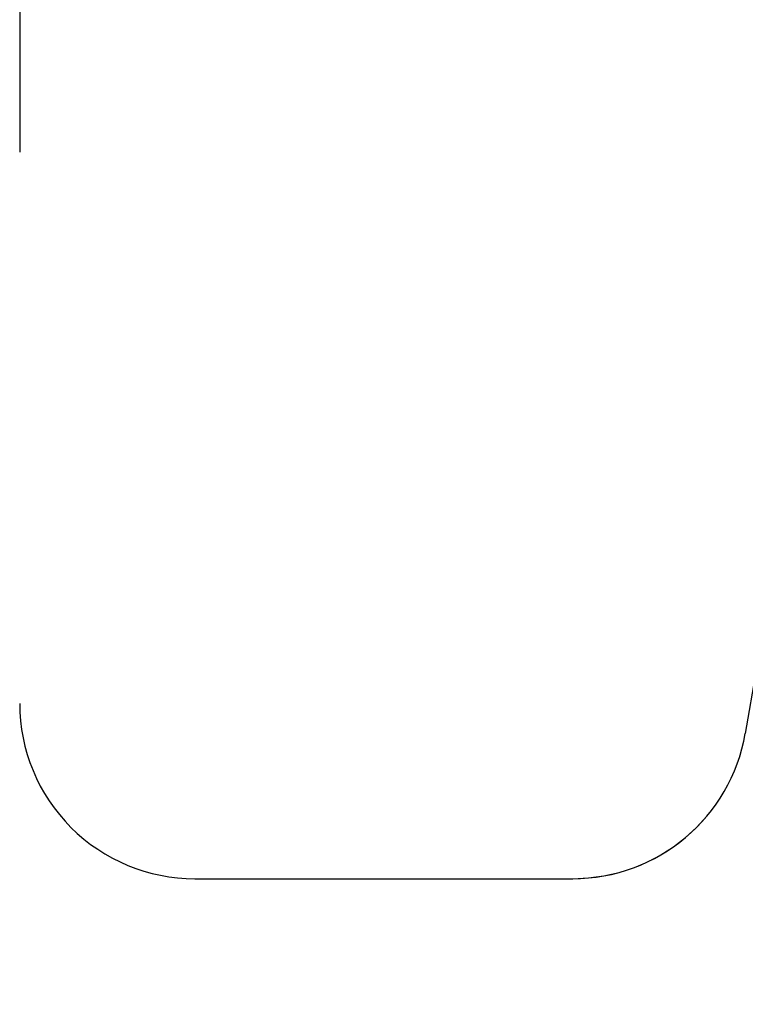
# Model space of a CAD drawing. Header units: inches. Extents: x 0.1 to 16.9, y 0.1 to 10.9.
# Tile 200 of 235: x 8.1303 to 8.1649, y 2.1678 to 2.2147. Entities that reach past the tile are written whole.
import ezdxf

# ---------------------------------------------------------------- set-up
doc = ezdxf.new("R2010")
doc.units = ezdxf.units.IN
doc.header["$MEASUREMENT"] = 0
doc.linetypes.add('PHANTOM', pattern=[0.49999999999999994, 0.25, -0.05, 0.05, -0.05, 0.05, -0.05])
doc.layers.add('FORMAT', color=7, linetype='Continuous')
doc.styles.add('SLDTEXTSTYLE0', font='TXT', dxfattribs={"width": 0.75})
doc.dimstyles.new('SLDDIMSTYLE7', dxfattribs={"dimtxt": 0.125, "dimasz": 0.13, "dimexe": 0, "dimexo": 0.0625, "dimgap": 0.03125, "dimtad": 0, "dimtih": 1, "dimtoh": 1, "dimlfac": 15, "dimrnd": 1e-09, "dimzin": 12, "dimdsep": 46, "dimtxsty": 'SLDTEXTSTYLE0', "dimsah": 1, "dimcen": 0.09, "dimadec": 0, "dimazin": 3, "dimtfac": 1, "dimtofl": 0, "dimtmove": 0, "dimatfit": 3, "dimfxl": 0, "dimfrac": 2, "dimtolj": 1, "dimtzin": 12, "dimarcsym": 0})

# ---------------------------------------------------------------- blocks, each defined once
blk = doc.blocks.new('_D_24')
at = {"layer": 'FORMAT'}
for p, q in [((10.62500713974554, 1.631753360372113), (10.62500713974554, 1.085542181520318)), ((7.99699900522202, 1.54086873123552), (7.99699900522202, 1.085542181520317)), ((7.99699900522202, 1.210542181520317), (8.768384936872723, 1.210542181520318)), ((10.62500713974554, 1.210542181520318), (9.879669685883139, 1.210542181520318))]:
    blk.add_line(p, q, dxfattribs=at)
for points in [[(7.99699900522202, 1.210542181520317), (8.12699900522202, 1.190542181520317), (8.12699900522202, 1.230542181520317)], [(10.62500713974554, 1.210542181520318), (10.49500713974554, 1.230542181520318), (10.49500713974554, 1.190542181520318)]]:
    blk.add_solid(points, dxfattribs=at)
at = {"layer": 'FORMAT', "char_height": 0.125, "attachment_point": 1, "style": 'SLDTEXTSTYLE0'}
for s, insert in [('HOOK REACH', (8.768384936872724, 1.470894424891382)), ('[991-1295]', (8.914565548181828, 1.27245691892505)), ('39-51', (9.111614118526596, 1.074019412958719))]:
    blk.add_mtext(s, dxfattribs=dict(at, insert=insert))

msp = doc.modelspace()

# ---------------------------------------------------------------- linework, layer by layer
at = {"color": 7, "linetype": 'Continuous', "lineweight": 25}
for p, q in [((8.130332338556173, 2.25129273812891), (8.130332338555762, 2.208373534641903)), ((8.138665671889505, 2.173790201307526), (8.15664332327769, 2.173790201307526))]:
    msp.add_line(p, q, dxfattribs=at)
at = {"color": 7, "linetype": 'PHANTOM', "lineweight": 18}
for p, q in [((8.130332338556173, 2.251292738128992), (8.130332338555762, 2.208373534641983)), ((8.130332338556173, 2.251292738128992), (8.130332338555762, 2.208373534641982)), ((8.130332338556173, 2.251292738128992), (8.130332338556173, 2.208373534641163)), ((8.138665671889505, 2.173790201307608), (8.15664332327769, 2.173790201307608)), ((8.138665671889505, 2.173790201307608), (8.15664332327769, 2.173790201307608)), ((8.138665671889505, 2.173790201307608), (8.15664332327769, 2.173790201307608))]:
    msp.add_line(p, q, dxfattribs=at)
at = {"color": 7, "linetype": 'Continuous', "lineweight": 25}
for centre, radius, start, end in [((12.66576931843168, 1.402976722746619), 4.567613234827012, 160.4042950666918, 170.1964772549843), ((8.138665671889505, 2.182123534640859), 0.008333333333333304, 180, 270.0000000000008), ((8.15664332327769, 2.182123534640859), 0.008333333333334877, 270.0000000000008, 350.1964772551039)]:
    msp.add_arc(centre, radius, start, end, dxfattribs=at)
at = {"color": 7, "linetype": 'PHANTOM', "lineweight": 18}
for centre, radius, start, end in [((12.6657693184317, 1.402976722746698), 4.567613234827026, 160.4042950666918, 170.1964772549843), ((12.6657693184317, 1.402976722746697), 4.567613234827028, 160.4042950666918, 170.1964772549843), ((12.6657693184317, 1.402976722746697), 4.567613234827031, 160.4042950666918, 170.1964772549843), ((8.138665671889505, 2.182123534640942), 0.008333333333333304, 180, 270.0000000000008), ((8.138665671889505, 2.182123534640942), 0.008333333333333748, 180, 270.0000000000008), ((8.138665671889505, 2.182123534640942), 0.008333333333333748, 180, 270.0000000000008), ((8.15664332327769, 2.182123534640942), 0.008333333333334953, 270.0000000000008, 350.1964772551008), ((8.15664332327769, 2.182123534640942), 0.008333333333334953, 270.0000000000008, 350.1964772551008), ((8.15664332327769, 2.182123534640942), 0.008333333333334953, 270.0000000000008, 350.1964772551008)]:
    msp.add_arc(centre, radius, start, end, dxfattribs=at)

# ---------------------------------------------------------------- dimensions: what is measured, and where the dimension line sits
at = {"layer": 'FORMAT'}
dim = msp.add_linear_dim(base=(10.62500713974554, 1.210542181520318), p1=(7.99699900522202, 2.170040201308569), p2=(10.62500713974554, 6.240613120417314), angle=9.682023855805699e-15, text='HOOK REACH\\P[991-1295]\\P39-51', dimstyle='SLDDIMSTYLE7', dxfattribs=at)
dim.commit()
dim.dimension.update_dxf_attribs({"geometry": '_D_24', "text_midpoint": (9.324027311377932, 1.210542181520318), "dimtype": 160})

doc.saveas('drawing.dxf')
